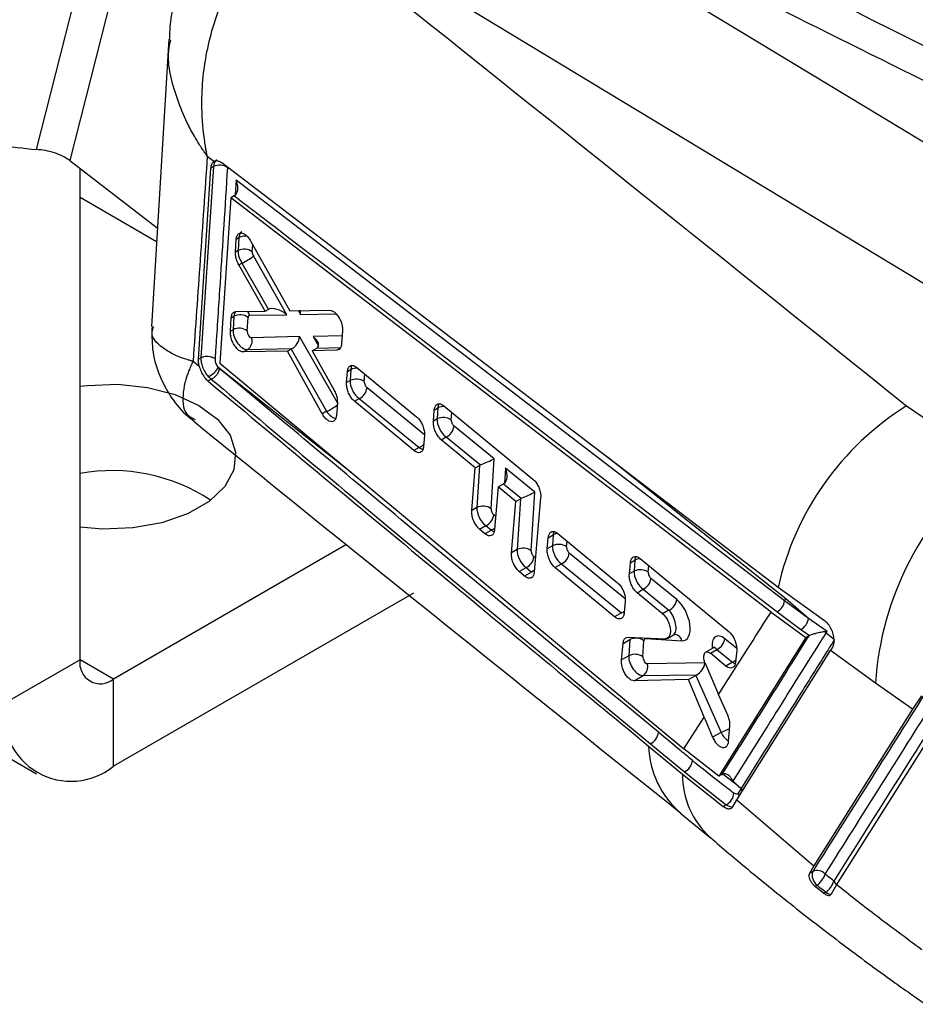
# Model space of a CAD drawing. Extents: x 40 to 416, y 11 to 279.
# Tile 37 of 39: x 370 to 394, y 182 to 208. Entities that reach past the tile are written whole.
import ezdxf

# ---------------------------------------------------------------- set-up
doc = ezdxf.new("R2010")
doc.units = 0
doc.layers.get('0').update_dxf_attribs({"linetype": 'CONTINUOUS'})

msp = doc.modelspace()

# ---------------------------------------------------------------- linework, layer by layer
at = {"color": 7, "linetype": 'CONTINUOUS'}
for p, q in [((401.2841, 200.21836), (380.35244, 212.87145)), ((398.12863, 198.39674), (377.19697, 211.04984)), ((371.83522, 210.60876), (370.30616, 204.59991)), ((372.7037, 210.24588), (371.19345, 204.31095)), ((373.80896, 207.51354), (373.34856, 199.9352)), ((371.19345, 204.31095), (373.50283, 202.53768)), ((374.99659, 204.28365), (374.82201, 204.42006)), ((371.46414, 191.13992), (371.46414, 204.10149)), ((374.58981, 199.06537), (374.91611, 204.11028)), ((374.98252, 204.14862), (374.65301, 199.10185)), ((374.98252, 204.14862), (374.91611, 204.11028)), ((390.05228, 192.69238), (375.58179, 203.78942)), ((375.54859, 203.39462), (375.52933, 203.38241)), ((373.48425, 202.16866), (371.46414, 203.33485)), ((375.43801, 203.32969), (375.14772, 198.96561)), ((375.52933, 203.38241), (375.43801, 203.32969)), ((389.69385, 192.39647), (375.43801, 203.32969)), ((375.5645, 201.89329), (375.58632, 202.2361)), ((375.58632, 202.2361), (375.65577, 202.2762)), ((375.65577, 202.2762), (375.63416, 201.9335)), ((375.96085, 202.1913), (377.00234, 200.34129)), ((375.63416, 201.9335), (375.5645, 201.89329)), ((375.65305, 201.55704), (375.73519, 201.60446)), ((375.73519, 201.60446), (376.43273, 200.38308)), ((376.92328, 200.24127), (376.03727, 201.79266)), ((376.34412, 200.33199), (375.65305, 201.55704)), ((375.5743, 200.32263), (376.34412, 200.33199)), ((376.34412, 200.33199), (376.42904, 200.38102)), ((377.00234, 200.34129), (378.05134, 200.358)), ((375.4302, 199.80481), (375.45314, 200.15882)), ((375.45314, 200.15882), (375.52482, 200.2002)), ((375.52482, 200.2002), (375.50252, 199.84656)), ((375.87585, 199.81766), (375.89816, 200.1713)), ((375.93875, 200.22602), (376.92328, 200.24127)), ((375.50252, 199.84656), (375.4302, 199.80481)), ((378.39007, 199.81263), (378.36543, 199.4705)), ((377.25352, 199.66305), (375.99019, 199.63658)), ((375.76817, 199.25865), (375.88104, 199.3238)), ((376.93475, 199.27884), (375.76817, 199.25865)), ((375.88104, 199.3238), (377.0566, 199.34844)), ((376.93475, 199.27884), (377.03148, 199.33468)), ((377.85446, 197.62767), (376.93475, 199.27884)), ((377.03148, 199.33468), (377.96865, 197.69359)), ((377.58899, 199.29168), (377.70742, 199.36005)), ((378.24254, 199.30533), (377.58899, 199.29168)), ((377.58899, 199.29168), (378.16713, 198.25184)), ((374.44408, 199.01337), (374.60825, 198.88377)), ((374.65301, 199.10185), (374.58981, 199.06537)), ((374.65301, 199.10185), (374.65302, 199.10186)), ((375.1383, 198.82636), (375.10817, 198.85696)), ((375.14772, 198.96561), (387.39714, 188.79177)), ((378.49576, 198.45063), (378.51702, 198.74089)), ((378.51702, 198.74089), (378.6086, 198.79376)), ((378.6086, 198.79376), (378.59041, 198.50527)), ((378.76956, 198.85095), (380.34434, 197.5505)), ((374.92589, 198.54115), (374.84003, 198.49158)), ((374.92589, 198.54115), (374.92628, 198.54086)), ((378.59041, 198.50527), (378.49576, 198.45063)), ((378.70368, 197.95935), (378.82763, 198.0309)), ((380.27461, 196.65667), (378.70368, 197.95935)), ((378.82763, 198.0309), (380.41268, 196.73638)), ((377.96865, 197.69359), (377.85446, 197.62767)), ((378.25224, 197.91494), (378.22786, 197.58352)), ((380.78634, 197.43595), (380.80914, 197.7271)), ((380.80914, 197.7271), (380.9038, 197.78175)), ((380.9038, 197.78175), (380.8856, 197.49326)), ((381.06368, 197.83832), (383.411, 195.90544)), ((393.27176, 197.83815), (395.46315, 196.33038)), ((380.8856, 197.49326), (380.78634, 197.43595)), ((382.38907, 196.43668), (381.33002, 197.30162)), ((380.55129, 197.05866), (380.5284, 196.76746)), ((380.99316, 196.94403), (381.12283, 197.01889)), ((381.89129, 196.20188), (380.99316, 196.94403)), ((381.12283, 197.01889), (382.02857, 196.27917)), ((380.41268, 196.73638), (380.27461, 196.65667)), ((382.30631, 195.12466), (382.38907, 196.43668)), ((381.79906, 195.07625), (381.89129, 196.20188)), ((381.89129, 196.20188), (382.00318, 196.26647)), ((382.00318, 196.26647), (381.93298, 195.15356)), ((383.46619, 195.55699), (382.68892, 196.1918)), ((382.49636, 195.70184), (382.4025, 194.57527)), ((382.49636, 195.70184), (382.63645, 195.78271)), ((382.96093, 195.31787), (382.49636, 195.70184)), ((382.63645, 195.78271), (383.10569, 195.39948)), ((382.96093, 195.31787), (383.0803, 195.38678)), ((383.0803, 195.38678), (382.99566, 194.04496)), ((383.369, 194.01606), (383.46619, 195.55699)), ((383.61639, 195.4127), (383.44927, 193.45748)), ((381.93298, 195.15356), (381.79906, 195.07625)), ((382.84613, 193.95864), (382.96093, 195.31787)), ((382.00377, 194.58311), (382.1702, 194.67919)), ((382.14739, 194.46373), (382.00377, 194.58311)), ((382.31533, 194.56067), (382.14739, 194.46373)), ((382.1702, 194.67919), (382.31533, 194.56067)), ((383.7902, 194.06605), (383.81537, 194.35857)), ((383.81537, 194.35857), (383.94649, 194.43426)), ((383.94649, 194.43426), (383.92829, 194.14577)), ((384.0718, 194.47087), (385.64575, 193.16994)), ((378.49625, 194.17879), (372.34803, 190.6295)), ((382.99566, 194.04496), (382.84613, 193.95864)), ((383.92829, 194.14577), (383.7902, 194.06605)), ((386.2402, 193.80903), (388.58654, 191.87558)), ((383.04988, 193.46495), (383.23288, 193.57059)), ((383.23288, 193.57059), (383.37801, 193.45207)), ((383.99407, 193.57243), (384.16552, 193.6714)), ((385.56504, 192.26978), (383.99407, 193.57243)), ((384.16552, 193.6714), (385.75057, 192.37688)), ((385.95623, 193.40283), (385.98235, 193.6959)), ((385.98235, 193.6959), (386.10056, 193.76414)), ((386.10056, 193.76414), (386.08237, 193.47565)), ((383.19344, 193.34553), (383.04988, 193.46495)), ((383.37801, 193.45207), (383.19344, 193.34553)), ((386.08237, 193.47565), (385.95623, 193.40283)), ((387.20602, 192.72928), (386.52678, 193.28401)), ((386.1596, 192.90893), (386.31959, 193.00129)), ((386.31959, 193.00129), (386.99883, 192.44655)), ((391.106, 192.16811), (389.88136, 193.04449)), ((380.25878, 192.89976), (372.34803, 188.33297)), ((386.8342, 192.35151), (386.1596, 192.90893)), ((390.05228, 192.69238), (390.08887, 192.74998)), ((390.67974, 192.22957), (390.08887, 192.74998)), ((385.84893, 192.67593), (385.82251, 192.38268)), ((390.67974, 192.22957), (390.05228, 192.69238)), ((385.75057, 192.37688), (385.56504, 192.26978)), ((386.99883, 192.44655), (386.8342, 192.35151)), ((389.69385, 192.39647), (390.61256, 191.7235)), ((389.84898, 192.40881), (390.48133, 191.93902)), ((391.17316, 191.88313), (390.67974, 192.22957)), ((385.92794, 191.73615), (386.89916, 191.68912)), ((386.96029, 191.70351), (387.1209, 191.79623)), ((390.61256, 191.7235), (388.31747, 188.06537)), ((390.48133, 191.93902), (390.70852, 191.77749)), ((390.68789, 191.76698), (390.61256, 191.7235)), ((390.70852, 191.77749), (390.68789, 191.76698)), ((391.14654, 191.84321), (391.17316, 191.88313)), ((391.36559, 191.6688), (391.14654, 191.84321)), ((385.75116, 191.1348), (385.79078, 191.56839)), ((385.79078, 191.56839), (385.96853, 191.67101)), ((385.96853, 191.67101), (385.94165, 191.24476)), ((386.31498, 191.21586), (386.34187, 191.64211)), ((386.38541, 191.69677), (387.3437, 191.64228)), ((388.16198, 191.448), (387.97144, 191.338)), ((391.2675, 191.38012), (391.31253, 191.45073)), ((385.94165, 191.24476), (385.75116, 191.1348)), ((388.09289, 191.31131), (388.26629, 191.41141)), ((388.50197, 190.97319), (388.09289, 191.31131)), ((388.26629, 191.41141), (388.67825, 191.07495)), ((388.78883, 191.38105), (388.76116, 191.08709)), ((388.79425, 187.44231), (391.2675, 191.38012)), ((392.44934, 190.52218), (391.2675, 191.38012)), ((371.46414, 191.13992), (369.47541, 189.99184)), ((387.95296, 191.05411), (386.429, 191.03477)), ((387.95566, 191.04592), (388.31056, 190.22289)), ((388.67825, 191.07495), (388.50197, 190.97319)), ((365.49793, 190.9138), (370.31694, 188.13185)), ((386.08162, 190.58484), (386.31911, 190.72194)), ((386.31911, 190.72194), (387.73581, 190.73992)), ((387.51867, 190.61549), (387.70693, 190.72417)), ((387.70693, 190.72417), (388.37593, 189.22147)), ((372.34803, 188.33297), (372.34803, 190.6295)), ((387.51867, 190.61549), (386.08162, 190.58484)), ((387.92929, 189.62511), (387.51867, 190.61549)), ((393.42859, 189.83401), (392.44934, 190.52218)), ((388.55194, 189.67526), (388.31056, 190.22289)), ((393.66596, 190.18451), (393.42859, 189.83401)), ((387.39714, 188.79177), (387.92929, 189.62511)), ((387.92929, 189.62511), (388.15432, 189.09353)), ((393.42859, 189.83401), (390.82288, 185.7005)), ((388.57561, 188.99388), (388.60878, 189.3931)), ((391.4321, 185.20707), (394.06087, 189.37282)), ((388.37593, 189.22147), (388.15432, 189.09353)), ((386.46361, 188.86288), (387.35484, 188.12418)), ((386.51051, 188.92541), (387.40767, 188.18185)), ((388.31747, 188.06537), (387.39714, 188.79177)), ((387.35484, 188.12418), (388.43474, 187.27116)), ((387.40767, 188.18185), (388.51055, 187.31492)), ((388.39154, 188.10813), (388.31747, 188.06537)), ((388.39154, 188.10813), (388.40158, 188.11357)), ((388.76399, 187.86877), (388.68977, 187.92589)), ((388.76399, 187.86877), (388.90245, 187.74292)), ((388.90245, 187.74292), (388.82331, 187.61852)), ((388.51055, 187.31492), (388.43474, 187.27116)), ((388.69233, 187.27294), (388.79425, 187.44231)), ((388.79425, 187.44231), (390.82288, 185.7005)), ((387.31113, 187.08272), (388.08804, 186.44733)), ((390.82288, 185.7005), (390.70527, 185.50398)), ((390.79587, 185.55628), (390.70527, 185.50398)), ((391.28676, 184.9607), (391.4321, 185.20707)), ((390.85442, 185.1631), (390.90758, 185.19379)), ((390.85442, 185.1631), (391.08736, 184.97954)), ((391.14041, 185.01016), (391.08736, 184.97954))]:
    msp.add_line(p, q, dxfattribs=at)
at = {"color": 8, "linetype": 'CONTINUOUS'}
for p, q in [((375.58179, 203.78942), (375.55669, 203.40334)), ((376.00749, 201.9046), (376.01906, 202.0879)), ((377.22818, 200.34488), (377.2839, 200.24695)), ((377.2839, 200.24695), (378.22073, 200.26148)), ((378.25219, 197.91426), (377.25352, 199.66305)), ((378.38099, 199.68657), (377.61184, 199.6706)), ((377.61184, 199.6706), (377.75531, 199.41843)), ((377.71104, 199.36215), (378.34005, 199.37521)), ((378.32179, 199.35108), (378.24254, 199.30533)), ((375.10817, 198.85696), (378.61365, 196.08695)), ((378.96374, 198.47637), (378.97659, 198.67999)), ((380.55125, 197.07515), (379.03482, 198.31363)), ((381.25894, 197.46436), (381.27172, 197.66701)), ((390.08887, 192.74998), (385.37928, 196.48032)), ((382.68892, 196.1918), (382.66429, 195.80139)), ((382.43106, 194.91809), (382.3774, 194.96192)), ((384.30163, 194.11687), (384.31147, 194.27278)), ((383.4803, 193.82047), (383.44008, 193.85332)), ((385.84862, 192.74874), (384.37271, 193.95413)), ((386.4557, 193.44675), (386.46678, 193.62233)), ((386.38541, 191.69677), (386.37921, 191.71602)), ((388.78957, 191.43598), (388.47348, 191.69413)), ((372.34803, 190.6295), (371.46414, 191.13975)), ((388.43437, 188.1224), (388.76399, 187.86877))]:
    msp.add_line(p, q, dxfattribs=at)
at = {"color": 8, "linetype": 'CONTINUOUS', "flags": 128}
for points in [[(375.07115, 204.32299), (375.05902, 204.31902), (375.00572, 204.25129), (374.98252, 204.14868), (374.98252, 204.14862), (374.98252, 204.14862)], [(383.45348, 193.49998), (383.41633, 193.47273), (383.37801, 193.45207)], [(388.94029, 187.67227), (388.92639, 187.70471), (388.90245, 187.74292)]]:
    msp.add_lwpolyline(points, dxfattribs=at)
at = {"color": 7, "linetype": 'CONTINUOUS', "flags": 128}
for points in [[(389.88136, 193.04449), (383.61972, 197.82315), (375.20039, 204.24575)], [(371.46414, 198.35373), (371.66254, 198.37837), (372.45964, 198.40621), (373.24512, 198.32311), (373.97332, 198.13391), (374.60193, 197.8496), (375.09442, 197.48672), (375.42215, 197.06633), (375.5661, 196.61289), (375.51788, 196.15273), (375.28031, 195.71261), (374.86718, 195.3181), (374.30252, 194.99212), (373.61913, 194.75363), (372.85673, 194.61649), (372.05964, 194.58865), (371.46414, 194.64112)], [(388.86168, 187.54806), (388.84782, 187.57999), (388.82331, 187.61852)]]:
    msp.add_lwpolyline(points, dxfattribs=at)
at = {"color": 7, "linetype": 'CONTINUOUS'}
for centre, radius, start, end in [((378.37887, 281.50919), 77.33178, 262.5014431, 264.007947), ((375.14744, 203.82084), 0.36693, 54.341902, 116.708558), ((375.79679, 201.60856), 0.36337, 54.558871, 116.58775), ((375.3382, 202.57817), 1.05153, 292.181126, 311.667817), ((375.68745, 199.87525), 0.36337, 54.559062, 116.587564), ((375.66515, 199.52163), 0.36336, 54.558277, 116.588815), ((375.73814, 199.5491), 0.2668, 302.384421, 19.139033), ((374.67173, 199.05566), 0.47954, 291.629766, 335.52133), ((378.75304, 198.18033), 0.36336, 54.558413, 116.588716), ((378.6729, 198.36157), 0.36508, 295.075705, 352.454059), ((397.30284, 191.39131), 7.60338, 122.016918, 167.442048), ((381.04824, 197.16832), 0.36336, 54.558212, 116.588414), ((380.9681, 197.34957), 0.36509, 295.076648, 352.453128), ((372.29497, 191.36725), 4.76299, 56.721493, 100.045738), ((400.57381, 189.99251), 8.14171, 128.881601, 176.269893), ((382.09561, 194.82862), 0.36336, 54.558658, 116.58847), ((382.01547, 195.00987), 0.36509, 295.076667, 352.453121), ((383.15829, 193.72001), 0.36337, 54.559053, 116.587609), ((384.09093, 193.82084), 0.36336, 54.558307, 116.588821), ((383.07816, 193.90127), 0.36508, 295.075867, 352.453921), ((384.01079, 194.00208), 0.36508, 295.075867, 352.453921), ((386.245, 193.15072), 0.36336, 54.558456, 116.588672), ((386.16487, 193.33196), 0.36508, 295.075783, 352.453982), ((386.84409, 192.77723), 0.36509, 295.076601, 352.453163), ((389.69232, 192.73579), 0.36257, 295.599943, 353.124725), ((390.31128, 192.26815), 0.37047, 297.323604, 354.022548), ((386.13117, 191.34608), 0.36336, 54.558259, 116.588833), ((390.90629, 191.66532), 0.29894, 36.516451, 45.50138), ((388.11155, 191.74208), 0.36509, 295.076628, 352.453148), ((386.10428, 190.91982), 0.36337, 54.558826, 116.587764), ((372.00299, 191.05251), 0.54589, 170.786001, 309.203247), ((386.17606, 190.9479), 0.26744, 302.337073, 18.95326), ((371.22665, 189.70776), 1.77413, 170.785934, 309.203286), ((386.36198, 189.25438), 0.36095, 294.298762, 355.480586), ((387.26101, 188.51035), 0.35974, 294.05893, 355.449832), ((388.3358, 187.65088), 0.37869, 297.481158, 355.280336), ((391.10854, 185.45418), 0.32892, 161.915005, 232.340149), ((390.91123, 185.30321), 0.27812, 40.40804, 114.50457), ((390.57737, 185.66426), 0.57479, 305.063583, 341.670002), ((390.79746, 185.48468), 0.58547, 305.856422, 341.822879)]:
    msp.add_arc(centre, radius, start, end, dxfattribs=at)
at = {"color": 8, "linetype": 'CONTINUOUS'}
for centre, radius, start, end in [((375.81667, 201.95351), 0.36058, 80.529261, 116.501022), ((375.69358, 200.15328), 0.25574, 16.525695, 43.156524), ((378.76552, 198.48734), 0.34426, 84.844817, 117.116765), ((377.53727, 198.73219), 1.12463, 292.555035, 309.432473), ((381.06046, 197.47601), 0.34354, 85.305458, 117.130379), ((380.25911, 197.06192), 0.35995, 295.255348, 320.17073), ((382.17252, 194.86958), 0.34033, 294.810689, 313.765863), ((384.09435, 194.15512), 0.31589, 93.810225, 117.910141), ((386.25387, 193.46782), 0.33363, 90.356654, 117.355011), ((385.61122, 192.67982), 0.33345, 294.702155, 310.199393), ((387.13758, 191.59729), 0.21097, 12.311248, 83.693411), ((388.53645, 191.38214), 0.33834, 294.778049, 312.87601), ((383.86273, 199.71599), 11.42383, 293.270224, 294.525932), ((388.8931, 188.9404), 2.43073, 181.827674, 229.523941), ((389.62109, 188.11934), 2.26625, 179.877853, 227.622389), ((391.16647, 185.11839), 0.26227, 13.730846, 44.442939), ((391.27529, 185.14076), 0.18775, 224.074985, 272.673086)]:
    msp.add_arc(centre, radius, start, end, dxfattribs=at)
for centre, major_axis, ratio, start_param, end_param in [((375.90961, 202.09921), (-0.17458, 0.33211), 0.55708544, 0.02206344, 0.74907918), ((375.77866, 200.02321), (-0.17458, 0.33211), 0.55708544, 0.23282889, 0.74907918), ((378.86244, 198.61677), (-0.17458, 0.33211), 0.55708544, 0.42189967, 0.74907918), ((378.12146, 197.84562), (-0.17458, 0.33211), 0.55708544, 1.74078161, 2.74363473), ((381.15764, 197.60476), (-0.17458, 0.33211), 0.55708544, 0.42579402, 0.74907918), ((380.42929, 197.03376), (-0.17458, 0.33211), 0.55708544, 2.31987551, 2.62215707), ((382.33193, 194.85805), (-0.17458, 0.33211), 0.55708544, 2.31987551, 2.56455375), ((384.20033, 194.25728), (-0.17458, 0.33211), 0.55708544, 0.39917216, 0.74907918), ((386.3544, 193.58716), (-0.17458, 0.33211), 0.55708544, 0.35407523, 0.74907918), ((386.97776, 192.1466), (-0.12991, 0.35655), 0.46768056, 3.22864633, 5.52149872), ((388.44836, 191.29591), (-0.20131, 0.46017), 0.51360428, 5.49667652, 7.32914722), ((388.2515, 191.21101), (-0.08009, 0.24123), 0.44424069, 5.53058395, 6.37426599), ((388.69486, 191.37233), (-0.17458, 0.33211), 0.55708544, 2.31987551, 2.55509014), ((388.56484, 189.31119), (-0.17458, 0.33211), 0.55708544, 1.54818757, 2.41893633)]:
    msp.add_ellipse(centre, major_axis=major_axis, ratio=ratio, start_param=start_param, end_param=end_param, dxfattribs=at)
at = {"color": 7, "linetype": 'CONTINUOUS'}
for centre, major_axis, ratio, start_param, end_param in [((375.88799, 201.75652), (-0.17458, 0.33211), 0.55708544, 0.74907918, 1.74085174), ((376.08485, 201.84142), (-0.05033, 0.11504), 0.51360428, 0.78428754, 1.7760601), ((376.57688, 200.15405), (-0.16388, 0.21632), 0.75307915, 6.16844327, 6.1890158), ((376.72642, 200.15637), (0.3328, -0.18975), 0.47477015, 1.22745801, 2.85463093), ((377.08704, 200.16205), (0.13569, 0.23753), 0.6041728, 5.3893944, 5.93968572), ((375.97552, 200.10811), (-0.05033, 0.11504), 0.51360428, 6.07115089, 7.06747285), ((375.75635, 199.66957), (-0.17458, 0.33211), 0.55708544, 0.74907918, 2.89750089), ((375.95321, 199.75448), (-0.05033, 0.11504), 0.51360428, 0.78428754, 2.93270924), ((377.05665, 199.57815), (0.1349, 0.23809), 0.60559932, 3.89342005, 5.38696513), ((377.41498, 199.5857), (0.33175, -0.18836), 0.47651788, 6.01472727, 7.50828356), ((377.1906, 199.3436), (0.23778, 0.08737), 0.22983082, 2.08279504, 2.21643054), ((377.54843, 199.35113), (0.2377, 0.08739), 0.22976039, 5.35762344, 5.37814454), ((378.84424, 198.32828), (-0.17458, 0.33211), 0.55708544, 0.74907918, 2.31987551), ((379.0411, 198.41318), (-0.05033, 0.11504), 0.51360428, 0.78428754, 2.35508387), ((381.13944, 197.31627), (-0.17458, 0.33211), 0.55708544, 0.74907918, 2.31987551), ((381.3363, 197.40118), (-0.05033, 0.11504), 0.51360428, 0.78428754, 2.35508387), ((382.19221, 196.35178), (0.25759, 0.11241), 0.00506745, 4.02178737, 5.58006174), ((382.17965, 196.15267), (0.24967, -0.01302), 0.61004104, 2.25214246, 2.38709437), ((382.49205, 196.1069), (-0.14152, 0.32429), 0.60592206, 3.26141995, 4.70978632), ((382.64678, 195.98053), (0.13725, 0.21015), 0.54241186, 3.96136457, 4.07127258), ((383.25677, 195.27298), (0.24967, -0.01302), 0.61004104, 2.25214246, 2.38709437), ((383.26933, 195.47209), (0.25759, 0.11241), 0.00506745, 4.02178737, 5.58006174), ((382.18681, 194.97657), (-0.17458, 0.33211), 0.55708544, 0.74907918, 2.31987551), ((382.38367, 195.06148), (-0.05033, 0.11504), 0.51360428, 0.78428754, 2.35508387), ((383.24949, 193.86797), (-0.17458, 0.33211), 0.55708544, 0.74907918, 2.31987551), ((384.18213, 193.96878), (-0.17458, 0.33211), 0.55708544, 0.74907918, 2.31987551), ((384.37899, 194.05369), (-0.05033, 0.11504), 0.51360428, 0.78428754, 2.35508387), ((383.44636, 193.95288), (-0.05033, 0.11504), 0.51360428, 0.78428754, 2.35508387), ((386.3362, 193.29867), (-0.17458, 0.33211), 0.55708544, 0.74907918, 2.31987551), ((386.53306, 193.38357), (-0.05033, 0.11504), 0.51360428, 0.78428754, 2.35508387), ((387.17462, 192.2315), (-0.25164, 0.57522), 0.51360428, 2.88687846, 5.49667652), ((386.41923, 191.57893), (-0.05033, 0.11504), 0.51360428, 6.02847112, 7.06747285), ((386.19548, 191.06777), (-0.17458, 0.33211), 0.55708544, 0.74907918, 2.89273409), ((386.39234, 191.15268), (-0.05033, 0.11504), 0.51360428, 0.78428754, 2.92794245), ((387.7561, 190.96921), (0.1518, 0.23702), 0.54963754, 3.90152318, 5.39552559), ((387.86091, 190.73379), (0.23422, 0.08853), 0.22456616, 2.04731618, 2.20037223)]:
    msp.add_ellipse(centre, major_axis=major_axis, ratio=ratio, start_param=start_param, end_param=end_param, dxfattribs=at)
for points, knots in [([(401.47185, 202.57196), (395.55984, 205.50511), (388.60404, 208.95611), (381.66498, 212.41584), (380.62369, 212.93501)], [0, 0, 0, 0, 0.84993786, 1, 1, 1, 1]), ([(403.02082, 202.72771), (400.9514, 203.75348), (394.149, 207.12531), (387.36451, 210.50582), (382.644, 212.85791)], [0, 0, 0, 0, 0.30421868, 1, 1, 1, 1]), ([(377.00299, 210.84482), (377.81878, 210.19547), (383.25513, 205.86826), (388.66971, 201.52751), (393.27176, 197.83815)], [0, 0, 0, 0, 0.15006214, 1, 1, 1, 1]), ([(374.91648, 210.43644), (374.79725, 210.29118), (374.51702, 209.94975), (374.19725, 209.31412), (373.95015, 208.56285), (373.82717, 207.94172), (373.82329, 207.57755), (373.82233, 207.48682)], [0, 0, 0, 0, 0.17554342, 0.41260756, 0.66093316, 0.91552895, 1, 1, 1, 1]), ([(374.82201, 204.42006), (374.82095, 204.4251), (374.81969, 204.43102), (374.81742, 204.44188), (374.81477, 204.45461), (374.81001, 204.47781), (374.80262, 204.51465), (374.79094, 204.57513), (374.77292, 204.67468), (374.74631, 204.83948), (374.71047, 205.11547), (374.69259, 205.34411), (374.67418, 205.73718), (374.67946, 206.48676), (374.90977, 207.83377), (375.54976, 209.37527), (376.27685, 210.15646), (376.61703, 210.52194)], [0, 0, 0, 0, 0.00240746, 0.00282342, 0.00518188, 0.00847727, 0.01386891, 0.02269241, 0.03714115, 0.06084228, 0.09990151, 0.16509835, 0.16527123, 0.27836351, 0.50130602, 0.76668142, 1, 1, 1, 1]), ([(371.19345, 204.31095), (371.13221, 204.3505), (371.00972, 204.42959), (370.78976, 204.51733), (370.55338, 204.57965), (370.38857, 204.59316), (370.30616, 204.59991)], [0, 0, 0, 0, 0.250000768, 0.499999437, 0.750001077, 1, 1, 1, 1]), ([(374.82201, 204.42006), (374.75969, 203.5087), (374.63644, 201.70621), (374.50772, 199.90424), (374.44408, 199.01337)], [0, 0, 0, 0, 0.50561066, 1, 1, 1, 1]), ([(374.91611, 204.11028), (374.92156, 204.14679), (374.93246, 204.21979), (374.97013, 204.26656), (374.994, 204.28198), (374.99659, 204.28365)], [0, 0, 0, 0, 0.47133695, 0.94264, 1, 1, 1, 1]), ([(375.20039, 204.24575), (375.16942, 204.2651), (375.10745, 204.30379), (375.03832, 204.30443), (375.006, 204.28833), (374.99659, 204.28365)], [0, 0, 0, 0, 0.41483564, 0.82977067, 1, 1, 1, 1]), ([(375.03423, 199.07048), (375.0431, 199.20498), (375.08742, 199.87747), (375.1975, 201.56095), (375.29663, 203.10863), (375.36134, 204.11897)], [0, 0, 0, 0, 0.07986537, 0.39932673, 1, 1, 1, 1]), ([(375.54859, 203.39462), (375.56451, 203.40916), (375.59625, 203.43815), (375.62464, 203.51352), (375.63274, 203.61979), (375.61121, 203.71708), (375.58797, 203.77548), (375.58228, 203.78832), (375.58179, 203.78942)], [0, 0, 0, 0, 0.1655179, 0.32995605, 0.57665725, 0.90541089, 0.99194947, 1, 1, 1, 1]), ([(375.52933, 203.38241), (375.88144, 203.11302), (380.65894, 199.45799), (385.42977, 195.79854), (389.84898, 192.40881)], [0, 0, 0, 0, 0.07370271, 1, 1, 1, 1]), ([(375.58632, 202.2361), (375.59096, 202.2674), (375.60025, 202.32998), (375.64525, 202.38661), (375.70761, 202.40695), (375.78305, 202.38668), (375.86241, 202.32792), (375.92267, 202.25548), (375.9524, 202.2055), (375.96085, 202.1913)], [0, 0, 0, 0, 0.15488884, 0.30976271, 0.46504011, 0.62139597, 0.77891459, 0.93720084, 1, 1, 1, 1]), ([(375.65305, 201.55704), (375.63418, 201.59485), (375.59644, 201.67048), (375.56542, 201.79106), (375.5648, 201.86002), (375.5645, 201.89329)], [0, 0, 0, 0, 0.34096204, 0.68200244, 1, 1, 1, 1]), ([(375.45314, 200.15882), (375.45784, 200.18995), (375.46725, 200.25223), (375.51103, 200.31054), (375.55334, 200.31862), (375.5743, 200.32263)], [0, 0, 0, 0, 0.33544578, 0.67086104, 1, 1, 1, 1]), ([(378.05134, 200.358), (378.07579, 200.35442), (378.1247, 200.34726), (378.20517, 200.28657), (378.27961, 200.19643), (378.3407, 200.08307), (378.38062, 199.96107), (378.39263, 199.86942), (378.39057, 199.82379), (378.39007, 199.81263)], [0, 0, 0, 0, 0.15806819, 0.31610517, 0.47480424, 0.63370621, 0.79199564, 0.94911685, 1, 1, 1, 1]), ([(373.36274, 199.93347), (373.35961, 199.7337), (373.35299, 199.31151), (373.52697, 198.66346), (373.84778, 198.06368), (374.18439, 197.64629), (374.41734, 197.47857), (374.47492, 197.43712)], [0, 0, 0, 0, 0.21007101, 0.44394631, 0.69757791, 0.92525707, 1, 1, 1, 1]), ([(375.76817, 199.25865), (375.744, 199.26227), (375.69567, 199.26952), (375.61589, 199.33045), (375.54184, 199.42083), (375.48081, 199.53434), (375.44061, 199.65624), (375.42805, 199.74789), (375.42977, 199.7935), (375.4302, 199.80481)], [0, 0, 0, 0, 0.15810449, 0.3161808, 0.47493976, 0.63376787, 0.79174665, 0.94835469, 1, 1, 1, 1]), ([(378.36543, 199.4705), (378.36046, 199.43921), (378.35051, 199.37663), (378.30599, 199.31799), (378.26348, 199.30951), (378.24254, 199.30533)], [0, 0, 0, 0, 0.33654618, 0.67307259, 1, 1, 1, 1]), ([(374.60825, 198.88377), (374.60386, 198.90367), (374.5897, 198.96782), (374.58977, 199.02555), (374.58981, 199.06537)], [0, 0, 0, 0, 0.31010837, 1, 1, 1, 1]), ([(375.03423, 199.07048), (375.02212, 199.07951), (375.00232, 199.09427), (374.95462, 199.1171), (374.89026, 199.13623), (374.80397, 199.14258), (374.71946, 199.13244), (374.67517, 199.11205), (374.65302, 199.10186)], [0, 0, 0, 0, 0.12881484, 0.21048343, 0.40786738, 0.60524969, 0.80262409, 1, 1, 1, 1]), ([(374.65302, 199.10186), (374.65341, 199.06675), (374.65425, 198.9903), (374.69215, 198.85687), (374.7579, 198.71955), (374.81831, 198.64642), (374.84849, 198.60988)], [0, 0, 0, 0, 0.22036029, 0.4798097, 0.74009854, 1, 1, 1, 1]), ([(375.10817, 198.85696), (375.09658, 198.87306), (375.07341, 198.90527), (375.0484, 198.96493), (375.03415, 199.02265), (375.03421, 199.05539), (375.03423, 199.07048)], [0, 0, 0, 0, 0.25992168, 0.51995863, 0.77872753, 1, 1, 1, 1]), ([(374.60825, 198.88377), (374.62255, 198.83673), (374.65116, 198.74265), (374.72658, 198.61277), (374.79318, 198.53252), (374.83156, 198.49899), (374.84003, 198.49158)], [0, 0, 0, 0, 0.30437089, 0.60872619, 0.91357834, 1, 1, 1, 1]), ([(375.1383, 198.82636), (375.13075, 198.78871), (375.118, 198.7251), (375.05808, 198.63867), (374.99494, 198.57687), (374.94917, 198.55286), (374.92628, 198.54086)], [0, 0, 0, 0, 0.33490716, 0.56593167, 0.7829658, 1, 1, 1, 1]), ([(386.72181, 189.22594), (384.5643, 191.00569), (380.69113, 194.20071), (376.84291, 197.40637), (375.1383, 198.82636)], [0, 0, 0, 0, 0.557038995, 1, 1, 1, 1]), ([(378.51702, 198.74089), (378.52198, 198.77233), (378.5319, 198.83522), (378.57758, 198.89239), (378.64025, 198.91265), (378.7079, 198.89605), (378.75164, 198.86405), (378.76956, 198.85095)], [0, 0, 0, 0, 0.21231389, 0.4246176, 0.63732125, 0.851463, 1, 1, 1, 1]), ([(374.84003, 198.49158), (376.88478, 196.78962), (380.74714, 193.57477), (384.63432, 190.3707), (386.46361, 188.86288)], [0, 0, 0, 0, 0.52940559, 1, 1, 1, 1]), ([(374.84849, 198.60988), (374.87404, 198.58489), (374.89961, 198.55988), (374.92588, 198.54116), (374.92589, 198.54115)], [0, 0, 0, 0, 0.99933152, 1, 1, 1, 1]), ([(374.92628, 198.54086), (376.63099, 197.11855), (380.47931, 193.90773), (384.35285, 190.70783), (386.51051, 188.92541)], [0, 0, 0, 0, 0.44297406, 1, 1, 1, 1]), ([(378.16713, 198.25184), (378.1857, 198.21378), (378.22282, 198.13764), (378.25241, 198.01688), (378.25229, 197.94795), (378.25224, 197.91494)], [0, 0, 0, 0, 0.342588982, 0.685263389, 1, 1, 1, 1]), ([(378.70368, 197.95935), (378.67786, 197.98434), (378.62623, 198.03434), (378.56076, 198.14449), (378.51442, 198.26499), (378.49383, 198.37155), (378.49523, 198.42872), (378.49576, 198.45063)], [0, 0, 0, 0, 0.21717779, 0.43437297, 0.65113198, 0.86634194, 1, 1, 1, 1]), ([(380.80914, 197.7271), (380.81428, 197.75865), (380.82455, 197.82173), (380.87078, 197.87922), (380.9339, 197.89976), (381.00185, 197.88335), (381.0457, 197.85141), (381.06368, 197.83832)], [0, 0, 0, 0, 0.21234874, 0.42469113, 0.63731478, 0.85126723, 1, 1, 1, 1]), ([(374.46449, 197.43043), (375.10531, 196.91098), (379.36518, 193.45793), (383.66248, 190.01851), (387.31333, 187.09648)], [0, 0, 0, 0, 0.15043154, 1, 1, 1, 1]), ([(378.22786, 197.58352), (378.2229, 197.55208), (378.21296, 197.48919), (378.16745, 197.43221), (378.10506, 197.41166), (378.03009, 197.43183), (377.95151, 197.49066), (377.89204, 197.56329), (377.86276, 197.61345), (377.85446, 197.62767)], [0, 0, 0, 0, 0.154809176, 0.309612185, 0.464703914, 0.620914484, 0.778527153, 0.937206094, 1, 1, 1, 1]), ([(380.34434, 197.5505), (380.37021, 197.52553), (380.42195, 197.47559), (380.48734, 197.36541), (380.53343, 197.24474), (380.55361, 197.13796), (380.55193, 197.0806), (380.55129, 197.05866)], [0, 0, 0, 0, 0.21711428, 0.43423223, 0.65104674, 0.86645497, 1, 1, 1, 1]), ([(380.99316, 196.94403), (380.9673, 196.96901), (380.91558, 197.01897), (380.85025, 197.12919), (380.8042, 197.24989), (380.78402, 197.35667), (380.7857, 197.41401), (380.78634, 197.43595)], [0, 0, 0, 0, 0.21713578, 0.43426787, 0.65110236, 0.86650657, 1, 1, 1, 1]), ([(380.5284, 196.76746), (380.52325, 196.73591), (380.51296, 196.67283), (380.46683, 196.61539), (380.40394, 196.59493), (380.33625, 196.61144), (380.29256, 196.6435), (380.27461, 196.65667)], [0, 0, 0, 0, 0.21223323, 0.42446424, 0.63695948, 0.85084859, 1, 1, 1, 1]), ([(383.411, 195.90544), (383.43689, 195.88047), (383.48868, 195.83054), (383.55384, 195.72022), (383.59952, 195.59929), (383.6192, 195.49223), (383.61716, 195.43468), (383.61639, 195.4127)], [0, 0, 0, 0, 0.217070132, 0.434148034, 0.651059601, 0.866698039, 1, 1, 1, 1]), ([(382.00377, 194.58311), (381.978, 194.60817), (381.92647, 194.65829), (381.8616, 194.76886), (381.81606, 194.88994), (381.79639, 194.99693), (381.79832, 195.05435), (381.79906, 195.07625)], [0, 0, 0, 0, 0.21725538, 0.43451748, 0.65153664, 0.86711109, 1, 1, 1, 1]), ([(382.4025, 194.57527), (382.39717, 194.54363), (382.38653, 194.48037), (382.34, 194.42268), (382.27687, 194.40203), (382.20905, 194.41842), (382.16538, 194.45051), (382.14739, 194.46373)], [0, 0, 0, 0, 0.21217749, 0.4243593, 0.63670021, 0.85038326, 1, 1, 1, 1]), ([(383.81537, 194.35857), (383.82077, 194.39024), (383.83156, 194.4536), (383.87838, 194.51146), (383.94185, 194.53227), (384.00996, 194.51603), (384.05377, 194.48404), (384.0718, 194.47087)], [0, 0, 0, 0, 0.212260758, 0.424521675, 0.636917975, 0.850557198, 1, 1, 1, 1]), ([(383.99407, 193.57243), (383.96828, 193.59747), (383.91669, 193.64757), (383.85192, 193.75819), (383.80661, 193.87941), (383.78724, 193.98658), (383.78938, 194.04412), (383.7902, 194.06605)], [0, 0, 0, 0, 0.21720513, 0.43441917, 0.6514889, 0.86720605, 1, 1, 1, 1]), ([(383.04988, 193.46495), (383.02413, 193.49003), (382.97263, 193.54018), (382.90793, 193.65088), (382.86264, 193.77212), (382.84324, 193.87925), (382.84533, 193.93674), (382.84613, 193.95864)], [0, 0, 0, 0, 0.21727662, 0.43454787, 0.65164303, 0.86732809, 1, 1, 1, 1]), ([(385.98235, 193.6959), (385.98786, 193.72764), (385.99888, 193.79114), (386.04608, 193.84921), (386.10988, 193.87021), (386.17823, 193.8541), (386.22213, 193.82217), (386.2402, 193.80903)], [0, 0, 0, 0, 0.212322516, 0.424653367, 0.637026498, 0.85056311, 1, 1, 1, 1]), ([(383.44927, 193.45748), (383.44386, 193.4258), (383.43303, 193.36245), (383.38629, 193.30461), (383.32301, 193.28387), (383.25512, 193.3002), (383.21145, 193.33229), (383.19344, 193.34553)], [0, 0, 0, 0, 0.21216162, 0.42432511, 0.63660234, 0.85017494, 1, 1, 1, 1]), ([(386.1596, 192.90893), (386.13376, 192.93395), (386.08209, 192.98399), (386.01736, 193.0946), (385.97218, 193.2159), (385.95303, 193.3232), (385.95535, 193.38087), (385.95623, 193.40283)], [0, 0, 0, 0, 0.2171345, 0.43426878, 0.65135427, 0.86718425, 1, 1, 1, 1]), ([(385.64575, 193.16994), (385.67158, 193.14492), (385.72325, 193.09488), (385.78797, 192.98425), (385.83311, 192.86292), (385.85219, 192.75558), (385.84983, 192.6979), (385.84893, 192.67593)], [0, 0, 0, 0, 0.21714397, 0.43427576, 0.65136032, 0.86721791, 1, 1, 1, 1]), ([(385.82251, 192.38268), (385.81696, 192.35093), (385.80586, 192.28741), (385.75868, 192.22932), (385.69501, 192.20836), (385.62686, 192.22453), (385.58309, 192.25657), (385.56504, 192.26978)], [0, 0, 0, 0, 0.21222491, 0.42445642, 0.63670408, 0.85014018, 1, 1, 1, 1]), ([(386.8342, 192.35151), (386.86003, 192.32648), (386.91171, 192.27641), (386.97625, 192.1658), (387.02155, 192.04408), (387.04201, 191.92232), (387.03564, 191.8154), (387.00341, 191.7358), (386.95494, 191.69326), (386.91564, 191.69035), (386.89916, 191.68912)], [0, 0, 0, 0, 0.130993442, 0.261987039, 0.392982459, 0.523260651, 0.652386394, 0.780432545, 0.90794608, 1, 1, 1, 1]), ([(388.31056, 190.22289), (388.59128, 190.66349), (389.0525, 191.3874), (389.51345, 192.11264), (389.69385, 192.39647)], [0, 0, 0, 0, 0.60862601, 1, 1, 1, 1]), ([(391.31253, 191.45073), (391.32694, 191.48085), (391.35575, 191.54109), (391.36185, 191.67119), (391.33911, 191.81368), (391.28625, 191.95535), (391.20732, 192.08467), (391.14027, 192.13989), (391.106, 192.16811)], [0, 0, 0, 0, 0.16382173, 0.32764353, 0.49196805, 0.65813025, 0.82529709, 1, 1, 1, 1]), ([(385.79078, 191.56839), (385.7964, 191.60001), (385.80764, 191.66324), (385.85583, 191.72583), (385.90309, 191.73259), (385.92794, 191.73615)], [0, 0, 0, 0, 0.32162094, 0.64324844, 1, 1, 1, 1]), ([(387.12357, 191.79486), (387.12936, 191.79861), (387.14272, 191.80728), (387.15441, 191.80708), (387.16103, 191.80697)], [0, 0, 0, 0, 0.43372161, 1, 1, 1, 1]), ([(390.68789, 191.76698), (390.30469, 191.15667), (389.53876, 189.93677), (388.7738, 188.71744), (388.39154, 188.10813)], [0, 0, 0, 0, 0.50029892, 1, 1, 1, 1]), ([(388.58654, 191.87558), (388.6124, 191.85058), (388.66413, 191.80056), (388.72873, 191.68988), (388.77363, 191.56842), (388.7924, 191.46089), (388.78981, 191.40306), (388.78883, 191.38105)], [0, 0, 0, 0, 0.21707585, 0.43414102, 0.65126526, 0.86727193, 1, 1, 1, 1]), ([(388.68977, 187.92589), (388.69119, 187.92815), (389.09039, 188.56518), (389.90895, 189.87066), (390.72697, 191.17447), (391.14654, 191.84321)], [0, 0, 0, 0, 0.00173392, 0.48797771, 1, 1, 1, 1]), ([(391.11581, 191.87855), (391.1063, 191.87747), (391.08228, 191.87476), (391.01494, 191.86442), (390.92394, 191.84633), (390.82114, 191.81856), (390.75365, 191.79645), (390.72238, 191.78331), (390.70852, 191.77749)], [0, 0, 0, 0, 0.08738729, 0.2206849, 0.57817738, 0.7751128, 0.90039246, 1, 1, 1, 1]), ([(391.17316, 191.88313), (391.17242, 191.88309), (391.15433, 191.88205), (391.13467, 191.88026), (391.11581, 191.87855)], [0, 0, 0, 0, 0.04118489, 1, 1, 1, 1]), ([(388.19609, 191.47876), (388.19637, 191.47972), (388.19762, 191.48391), (388.18867, 191.46345), (388.17082, 191.45586), (388.16609, 191.45384)], [0, 0, 0, 0, 0.17818447, 0.78199715, 1, 1, 1, 1]), ([(391.36559, 191.6688), (391.30991, 191.5801), (391.03151, 191.13661), (390.21, 189.82773), (389.44502, 188.60802), (388.90245, 187.74292)], [0, 0, 0, 0, 0.0677601, 0.3388003, 1, 1, 1, 1]), ([(387.95566, 191.04592), (387.94573, 191.07261), (387.92588, 191.12601), (387.91638, 191.20617), (387.9238, 191.27456), (387.94825, 191.32412), (387.98651, 191.34951), (388.0344, 191.34816), (388.07154, 191.32855), (388.09077, 191.31302), (388.09289, 191.31131)], [0, 0, 0, 0, 0.14158937, 0.28321936, 0.42388367, 0.56342071, 0.70250979, 0.84199622, 0.98255824, 1, 1, 1, 1]), ([(386.08162, 190.58484), (386.057, 190.58837), (386.00778, 190.59542), (385.928, 190.65635), (385.85485, 190.74704), (385.7955, 190.86146), (385.75763, 190.98497), (385.74744, 191.07763), (385.75044, 191.12372), (385.75116, 191.1348)], [0, 0, 0, 0, 0.157625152, 0.315213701, 0.473823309, 0.63316, 0.79220869, 0.950076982, 1, 1, 1, 1]), ([(388.76116, 191.08709), (388.75547, 191.05525), (388.74407, 190.99156), (388.69643, 190.9332), (388.63236, 190.91202), (388.56392, 190.92803), (388.52007, 190.96), (388.50197, 190.97319)], [0, 0, 0, 0, 0.21229671, 0.42460119, 0.63681813, 0.85011443, 1, 1, 1, 1]), ([(393.74203, 190.22842), (393.24387, 189.43867), (392.26131, 187.88099), (391.27977, 186.32391), (390.79587, 185.55628)], [0, 0, 0, 0, 0.5070112, 1, 1, 1, 1]), ([(388.60878, 189.3931), (388.60899, 189.42908), (388.60943, 189.50105), (388.58297, 189.60161), (388.55931, 189.65776), (388.55194, 189.67526)], [0, 0, 0, 0, 0.40772567, 0.8153858, 1, 1, 1, 1]), ([(387.61962, 188.48181), (387.51733, 188.56699), (387.21875, 188.81565), (386.91892, 189.0632), (386.72181, 189.22594)], [0, 0, 0, 0, 0.34258945, 1, 1, 1, 1]), ([(388.15432, 189.09353), (388.17336, 189.05537), (388.21145, 188.97903), (388.28914, 188.89045), (388.37121, 188.83443), (388.45009, 188.8181), (388.51534, 188.84314), (388.56085, 188.903), (388.57083, 188.96443), (388.57561, 188.99388)], [0, 0, 0, 0, 0.14538321, 0.29076804, 0.4360715, 0.58078598, 0.7247246, 0.86799915, 1, 1, 1, 1]), ([(388.71321, 187.61972), (388.60385, 187.70192), (388.22803, 187.98439), (387.87203, 188.27545), (387.61962, 188.48181)], [0, 0, 0, 0, 0.29098681, 1, 1, 1, 1]), ([(388.68977, 187.92589), (388.68961, 187.92603), (388.68916, 187.92641), (388.688, 187.92798), (388.6868, 187.9308), (388.68514, 187.93507), (388.67199, 187.97025), (388.64236, 188.02817), (388.58494, 188.08952), (388.52369, 188.12377), (388.46042, 188.13499), (388.42121, 188.12072), (388.40158, 188.11357)], [0, 0, 0, 0, 0.00172867, 0.0047495, 0.01353157, 0.02225725, 0.03646155, 0.27431864, 0.47987994, 0.65920686, 0.82942144, 1, 1, 1, 1]), ([(388.82331, 187.61852), (388.82103, 187.61527), (388.81217, 187.60262), (388.78976, 187.59127), (388.75361, 187.59418), (388.72672, 187.61118), (388.71321, 187.61972)], [0, 0, 0, 0, 0.10204581, 0.39780603, 0.69745942, 1, 1, 1, 1]), ([(388.43474, 187.27116), (388.46683, 187.2508), (388.53099, 187.2101), (388.61517, 187.20462), (388.66664, 187.23344), (388.68708, 187.26487), (388.69233, 187.27294)], [0, 0, 0, 0, 0.298643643, 0.597232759, 0.896676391, 1, 1, 1, 1]), ([(388.0956, 186.44598), (388.41867, 186.17035), (389.08868, 185.59871), (390.22668, 184.67868), (391.48574, 183.7025), (392.67898, 182.81351), (393.46287, 182.26625), (393.77321, 182.04959)], [0, 0, 0, 0, 0.19558891, 0.40562966, 0.62913456, 0.8531732, 1, 1, 1, 1]), ([(390.70527, 185.50398), (390.69927, 185.48784), (390.68727, 185.45556), (390.69718, 185.38752), (390.72679, 185.31384), (390.7745, 185.24087), (390.82053, 185.19111), (390.84792, 185.16847), (390.85442, 185.1631)], [0, 0, 0, 0, 0.18712965, 0.37420438, 0.5626781, 0.75228069, 0.94118742, 1, 1, 1, 1]), ([(391.35372, 185.30204), (391.30513, 185.33999), (391.22794, 185.40029), (391.15137, 185.461), (391.123, 185.4835)], [0, 0, 0, 0, 0.62953417, 1, 1, 1, 1]), ([(391.4321, 185.20707), (391.75955, 184.94795), (392.48717, 184.37216), (393.25481, 183.8062), (393.67699, 183.49493)], [0, 0, 0, 0, 0.45002693, 1, 1, 1, 1]), ([(390.90758, 185.19379), (390.93621, 185.17102), (391.01348, 185.10958), (391.09137, 185.04857), (391.14041, 185.01016)], [0, 0, 0, 0, 0.37047467, 1, 1, 1, 1]), ([(391.08736, 184.97954), (391.10835, 184.96501), (391.15033, 184.93595), (391.20901, 184.91963), (391.25835, 184.925), (391.27722, 184.94871), (391.28676, 184.9607)], [0, 0, 0, 0, 0.24868938, 0.49742242, 0.745846, 1, 1, 1, 1])]:
    msp.add_open_spline(points, degree=3, knots=knots, dxfattribs=at)
at = {"color": 8, "linetype": 'CONTINUOUS'}
for points, knots in [([(374.82201, 204.42006), (374.81902, 204.42422), (374.81551, 204.42909), (374.80908, 204.43804), (374.80156, 204.44854), (374.78796, 204.46767), (374.76655, 204.49805), (374.73192, 204.54796), (374.6763, 204.63019), (374.58796, 204.76654), (374.45011, 204.99549), (374.34939, 205.18606), (374.19078, 205.51451), (373.94893, 206.13956), (373.73294, 206.90392), (373.83639, 207.3932), (373.85624, 207.48708)], [0, 0, 0, 0, 0.0043432, 0.00509431, 0.00935323, 0.01529957, 0.02502952, 0.04095159, 0.0670245, 0.10979004, 0.18026242, 0.29788552, 0.2982591, 0.50231697, 0.90450701, 1, 1, 1, 1]), ([(374.44408, 199.01337), (374.44097, 199.0142), (374.43735, 199.01517), (374.43187, 199.01666), (374.426, 199.01825), (374.41492, 199.02128), (374.39642, 199.02642), (374.36635, 199.03496), (374.31775, 199.04931), (374.23992, 199.07377), (374.11697, 199.11655), (374.00127, 199.16429), (373.81935, 199.25113), (373.54656, 199.43269), (373.30524, 199.66596), (373.39194, 199.87955), (373.41157, 199.9279)], [0, 0, 0, 0, 0.004406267, 0.005117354, 0.007777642, 0.012755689, 0.020922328, 0.034317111, 0.056302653, 0.092427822, 0.151981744, 0.251043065, 0.292140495, 0.492610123, 0.885154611, 1, 1, 1, 1]), ([(374.44408, 199.01337), (374.44262, 199.01037), (374.44093, 199.00688), (374.43837, 199.00162), (374.43565, 198.99597), (374.4305, 198.98529), (374.42198, 198.96735), (374.40826, 198.93805), (374.3865, 198.89022), (374.35277, 198.81242), (374.30267, 198.68614), (374.26143, 198.56169), (374.20567, 198.35649), (374.16, 198.00593), (374.18708, 197.6246), (374.43318, 197.51291), (374.50244, 197.48148)], [0, 0, 0, 0, 0.00424, 0.00492439, 0.00746176, 0.01224336, 0.02008905, 0.03296514, 0.05410687, 0.08886287, 0.14618647, 0.24159179, 0.28056271, 0.47338273, 0.85178413, 1, 1, 1, 1]), ([(391.123, 185.4835), (391.60665, 186.25136), (392.57313, 187.78578), (393.54063, 189.32074), (394.02397, 190.08758)], [0, 0, 0, 0, 0.50042207, 1, 1, 1, 1]), ([(394.23393, 189.87143), (394.20064, 189.81864), (393.94303, 189.41014), (392.98252, 187.88675), (392.05608, 186.4166), (391.35372, 185.30204)], [0, 0, 0, 0, 0.0346538, 0.26814559, 1, 1, 1, 1]), ([(388.51055, 187.31492), (388.54489, 187.29476), (388.60772, 187.25787), (388.66146, 187.26189), (388.68584, 187.26372)], [0, 0, 0, 0, 0.54642173, 1, 1, 1, 1])]:
    msp.add_open_spline(points, degree=3, knots=knots, dxfattribs=at)

doc.saveas('drawing.dxf')
